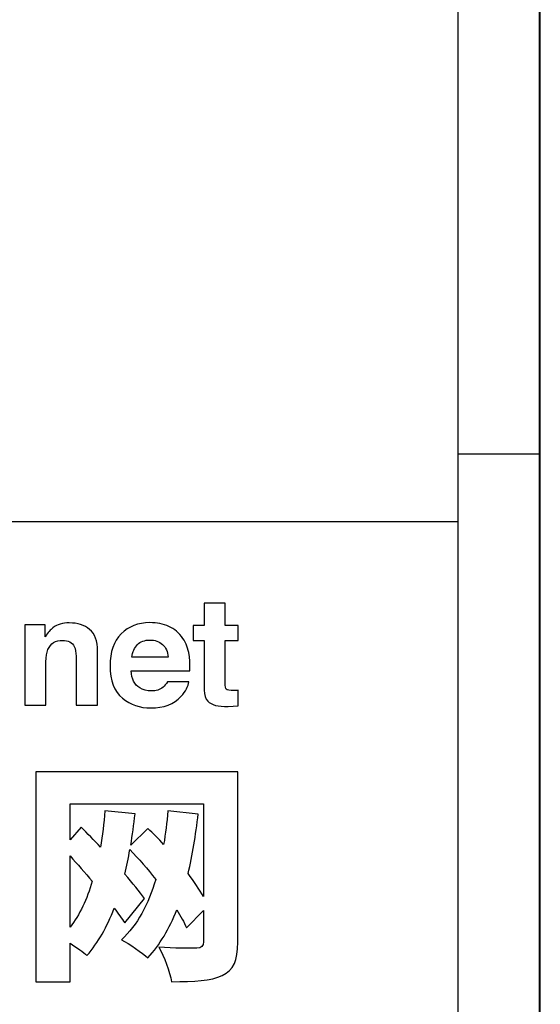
# Model space of a CAD drawing. Header units: millimetres. Extents: x 0 to 420, y 0 to 297.
# Tile 9 of 13: x 402 to 420, y 31 to 64. Entities that reach past the tile are written whole.
import ezdxf

# ---------------------------------------------------------------- set-up
doc = ezdxf.new("R2010")
doc.units = ezdxf.units.MM
doc.header["$LTSCALE"] = 23.1
doc.layers.get('0').update_dxf_attribs({"linetype": 'CONTINUOUS'})

msp = doc.modelspace()

# ---------------------------------------------------------------- linework, layer by layer
at = {"color": 7, "linetype": 'CONTINUOUS', "true_color": 0xf5f5f5}
for p, q in [((420, 0), (420, 297)), ((419.978, 0.358), (419.978, 296.671)), ((417.234, 3.102), (417.234, 293.928)), ((417.234, 49.743), (419.978, 49.743)), ((234.756, 47.473), (417.234, 47.473))]:
    msp.add_line(p, q, dxfattribs=at)
at = {"color": 7, "linetype": 'CONTINUOUS'}
for points, knots in [([(408.309, 43.458), (408.309, 43.458), (408.309, 43.963), (408.309, 43.963), (408.309, 43.963), (408.309, 43.963), (408.687, 43.963), (408.687, 43.963), (408.687, 43.963), (408.687, 43.963), (408.687, 44.719), (408.687, 44.719), (408.687, 44.719), (408.687, 44.719), (409.388, 44.719), (409.388, 44.719), (409.388, 44.719), (409.388, 44.719), (409.388, 43.963), (409.388, 43.963), (409.388, 43.963), (409.388, 43.963), (409.828, 43.963), (409.828, 43.963), (409.828, 43.963), (409.828, 43.963), (409.828, 43.458), (409.828, 43.458), (409.828, 43.458), (409.828, 43.458), (409.388, 43.458), (409.388, 43.458), (409.388, 43.458), (409.388, 43.458), (409.388, 42.026), (409.388, 42.026), (409.388, 42.026), (409.388, 41.915), (409.402, 41.846), (409.43, 41.819), (409.43, 41.819), (409.458, 41.791), (409.545, 41.777), (409.689, 41.777), (409.689, 41.777), (409.71, 41.777), (409.733, 41.778), (409.757, 41.779), (409.757, 41.779), (409.781, 41.779), (409.805, 41.781), (409.828, 41.782), (409.828, 41.782), (409.828, 41.782), (409.828, 41.253), (409.828, 41.253), (409.828, 41.253), (409.828, 41.253), (409.492, 41.24), (409.492, 41.24), (409.492, 41.24), (409.158, 41.229), (408.929, 41.287), (408.806, 41.415), (408.806, 41.415), (408.727, 41.496), (408.687, 41.621), (408.687, 41.79), (408.687, 41.79), (408.687, 41.79), (408.687, 43.458), (408.687, 43.458), (408.687, 43.458), (408.687, 43.458), (408.309, 43.458), (408.309, 43.458)], [0, 0, 0, 0, 0.05, 0.05, 0.05, 0.05, 0.1, 0.1, 0.1, 0.1, 0.15, 0.15, 0.15, 0.15, 0.2, 0.2, 0.2, 0.2, 0.25, 0.25, 0.25, 0.25, 0.3, 0.3, 0.3, 0.3, 0.35, 0.35, 0.35, 0.35, 0.4, 0.4, 0.4, 0.4, 0.45, 0.45, 0.45, 0.45, 0.5, 0.5, 0.5, 0.5, 0.55, 0.55, 0.55, 0.55, 0.6, 0.6, 0.6, 0.6, 0.65, 0.65, 0.65, 0.65, 0.7, 0.7, 0.7, 0.7, 0.75, 0.75, 0.75, 0.75, 0.8, 0.8, 0.8, 0.8, 0.85, 0.85, 0.85, 0.85, 0.9, 0.9, 0.9, 0.9, 1, 1, 1, 1]), ([(404.829, 43.832), (405.007, 43.686), (405.095, 43.442), (405.095, 43.102), (405.095, 43.102), (405.095, 43.102), (405.095, 41.278), (405.095, 41.278), (405.095, 41.278), (405.095, 41.278), (404.37, 41.278), (404.37, 41.278), (404.37, 41.278), (404.37, 41.278), (404.37, 42.926), (404.37, 42.926), (404.37, 42.926), (404.37, 43.069), (404.351, 43.178), (404.313, 43.254), (404.313, 43.254), (404.244, 43.393), (404.112, 43.463), (403.918, 43.463), (403.918, 43.463), (403.679, 43.463), (403.516, 43.361), (403.427, 43.157), (403.427, 43.157), (403.381, 43.049), (403.358, 42.912), (403.358, 42.745), (403.358, 42.745), (403.358, 42.745), (403.358, 41.278), (403.358, 41.278), (403.358, 41.278), (403.358, 41.278), (402.649, 41.278), (402.649, 41.278), (402.649, 41.278), (402.649, 41.278), (402.649, 43.983), (402.649, 43.983), (402.649, 43.983), (402.649, 43.983), (403.335, 43.983), (403.335, 43.983), (403.335, 43.983), (403.335, 43.983), (403.335, 43.587), (403.335, 43.587), (403.335, 43.587), (403.426, 43.727), (403.512, 43.827), (403.593, 43.888), (403.593, 43.888), (403.738, 43.998), (403.922, 44.052), (404.145, 44.052), (404.145, 44.052), (404.424, 44.052), (404.652, 43.979), (404.829, 43.832)], [0, 0, 0, 0, 0.058824, 0.058824, 0.058824, 0.058824, 0.117647, 0.117647, 0.117647, 0.117647, 0.176471, 0.176471, 0.176471, 0.176471, 0.235294, 0.235294, 0.235294, 0.235294, 0.294118, 0.294118, 0.294118, 0.294118, 0.352941, 0.352941, 0.352941, 0.352941, 0.411765, 0.411765, 0.411765, 0.411765, 0.470588, 0.470588, 0.470588, 0.470588, 0.529412, 0.529412, 0.529412, 0.529412, 0.588235, 0.588235, 0.588235, 0.588235, 0.647059, 0.647059, 0.647059, 0.647059, 0.705882, 0.705882, 0.705882, 0.705882, 0.764706, 0.764706, 0.764706, 0.764706, 0.823529, 0.823529, 0.823529, 0.823529, 0.882353, 0.882353, 0.882353, 0.882353, 1, 1, 1, 1]), ([(407.498, 43.933), (407.687, 43.848), (407.843, 43.714), (407.966, 43.532), (407.966, 43.532), (408.077, 43.371), (408.149, 43.184), (408.182, 42.972), (408.182, 42.972), (408.201, 42.847), (408.208, 42.668), (408.205, 42.434), (408.205, 42.434), (408.205, 42.434), (406.231, 42.434), (406.231, 42.434), (406.231, 42.434), (406.242, 42.162), (406.337, 41.971), (406.515, 41.862), (406.515, 41.862), (406.623, 41.794), (406.753, 41.76), (406.905, 41.76), (406.905, 41.76), (407.067, 41.76), (407.198, 41.801), (407.299, 41.884), (407.299, 41.884), (407.354, 41.929), (407.402, 41.991), (407.445, 42.071), (407.445, 42.071), (407.445, 42.071), (408.168, 42.071), (408.168, 42.071), (408.168, 42.071), (408.149, 41.91), (408.062, 41.747), (407.906, 41.581), (407.906, 41.581), (407.663, 41.317), (407.323, 41.186), (406.886, 41.186), (406.886, 41.186), (406.525, 41.186), (406.207, 41.297), (405.931, 41.519), (405.931, 41.519), (405.656, 41.741), (405.518, 42.103), (405.518, 42.604), (405.518, 42.604), (405.518, 43.074), (405.642, 43.433), (405.891, 43.684), (405.891, 43.684), (406.14, 43.934), (406.463, 44.06), (406.86, 44.06), (406.86, 44.06), (407.096, 44.06), (407.309, 44.017), (407.498, 43.933)], [0, 0, 0, 0, 0.058824, 0.058824, 0.058824, 0.058824, 0.117647, 0.117647, 0.117647, 0.117647, 0.176471, 0.176471, 0.176471, 0.176471, 0.235294, 0.235294, 0.235294, 0.235294, 0.294118, 0.294118, 0.294118, 0.294118, 0.352941, 0.352941, 0.352941, 0.352941, 0.411765, 0.411765, 0.411765, 0.411765, 0.470588, 0.470588, 0.470588, 0.470588, 0.529412, 0.529412, 0.529412, 0.529412, 0.588235, 0.588235, 0.588235, 0.588235, 0.647059, 0.647059, 0.647059, 0.647059, 0.705882, 0.705882, 0.705882, 0.705882, 0.764706, 0.764706, 0.764706, 0.764706, 0.823529, 0.823529, 0.823529, 0.823529, 0.882353, 0.882353, 0.882353, 0.882353, 1, 1, 1, 1]), ([(406.438, 43.321), (406.438, 43.321), (406.438, 43.321), (406.438, 43.321), (406.438, 43.321), (406.337, 43.218), (406.275, 43.078), (406.249, 42.901), (406.249, 42.901), (406.249, 42.901), (407.469, 42.901), (407.469, 42.901), (407.469, 42.901), (407.457, 43.089), (407.394, 43.232), (407.281, 43.329), (407.281, 43.329), (407.168, 43.427), (407.028, 43.475), (406.86, 43.475), (406.86, 43.475), (406.679, 43.475), (406.538, 43.424), (406.438, 43.321)], [0, 0, 0, 0, 0.142857, 0.142857, 0.142857, 0.142857, 0.285714, 0.285714, 0.285714, 0.285714, 0.428571, 0.428571, 0.428571, 0.428571, 0.571429, 0.571429, 0.571429, 0.571429, 0.714286, 0.714286, 0.714286, 0.714286, 1, 1, 1, 1]), ([(409.816, 33.294), (409.816, 32.678), (409.682, 32.362), (409.295, 32.181), (409.295, 32.181), (408.908, 31.991), (408.363, 31.967), (407.589, 31.967), (407.589, 31.967), (407.534, 32.291), (407.328, 32.828), (407.162, 33.128), (407.162, 33.128), (407.644, 33.089), (408.26, 33.097), (408.434, 33.097), (408.434, 33.097), (408.6, 33.105), (408.663, 33.16), (408.663, 33.31), (408.663, 33.31), (408.663, 33.31), (408.663, 34.361), (408.663, 34.361), (408.663, 34.361), (408.663, 34.361), (408.087, 33.784), (408.087, 33.784), (408.087, 33.784), (408.008, 33.966), (407.897, 34.179), (407.763, 34.392), (407.763, 34.392), (407.51, 33.752), (407.194, 33.207), (406.791, 32.773), (406.791, 32.773), (406.61, 32.931), (406.151, 33.247), (405.906, 33.381), (405.906, 33.381), (406.436, 33.879), (406.807, 34.574), (407.052, 35.411), (407.052, 35.411), (406.783, 35.767), (406.483, 36.106), (406.183, 36.414), (406.183, 36.414), (406.136, 36.13), (406.08, 35.853), (406.017, 35.585), (406.017, 35.585), (406.278, 35.285), (406.507, 35), (406.681, 34.771), (406.681, 34.771), (406.681, 34.771), (406.009, 33.95), (406.009, 33.95), (406.009, 33.95), (405.915, 34.092), (405.796, 34.258), (405.654, 34.44), (405.654, 34.44), (405.417, 33.816), (405.117, 33.278), (404.738, 32.852), (404.738, 32.852), (404.627, 32.955), (404.39, 33.121), (404.169, 33.263), (404.169, 33.263), (404.169, 33.263), (404.169, 31.967), (404.169, 31.967), (404.169, 31.967), (404.169, 31.967), (403.015, 31.967), (403.015, 31.967), (403.015, 31.967), (403.015, 31.967), (403.015, 39.037), (403.015, 39.037), (403.015, 39.037), (403.015, 39.037), (409.816, 39.037), (409.816, 39.037), (409.816, 39.037), (409.816, 39.037), (409.816, 33.294), (409.816, 33.294)], [0, 0, 0, 0, 0.041667, 0.041667, 0.041667, 0.041667, 0.083333, 0.083333, 0.083333, 0.083333, 0.125, 0.125, 0.125, 0.125, 0.166667, 0.166667, 0.166667, 0.166667, 0.208333, 0.208333, 0.208333, 0.208333, 0.25, 0.25, 0.25, 0.25, 0.291667, 0.291667, 0.291667, 0.291667, 0.333333, 0.333333, 0.333333, 0.333333, 0.375, 0.375, 0.375, 0.375, 0.416667, 0.416667, 0.416667, 0.416667, 0.458333, 0.458333, 0.458333, 0.458333, 0.5, 0.5, 0.5, 0.5, 0.541667, 0.541667, 0.541667, 0.541667, 0.583333, 0.583333, 0.583333, 0.583333, 0.625, 0.625, 0.625, 0.625, 0.666667, 0.666667, 0.666667, 0.666667, 0.708333, 0.708333, 0.708333, 0.708333, 0.75, 0.75, 0.75, 0.75, 0.791667, 0.791667, 0.791667, 0.791667, 0.833333, 0.833333, 0.833333, 0.833333, 0.875, 0.875, 0.875, 0.875, 0.916667, 0.916667, 0.916667, 0.916667, 1, 1, 1, 1]), ([(408.482, 37.615), (408.482, 37.615), (408.482, 37.615), (408.482, 37.615), (408.482, 37.615), (408.403, 36.896), (408.292, 36.225), (408.142, 35.609), (408.142, 35.609), (408.339, 35.34), (408.521, 35.072), (408.663, 34.835), (408.663, 34.835), (408.663, 34.835), (408.663, 37.955), (408.663, 37.955), (408.663, 37.955), (408.663, 37.955), (404.169, 37.955), (404.169, 37.955), (404.169, 37.955), (404.169, 37.955), (404.169, 36.746), (404.169, 36.746), (404.169, 36.746), (404.169, 36.746), (404.548, 37.173), (404.548, 37.173), (404.548, 37.173), (404.753, 36.959), (404.975, 36.738), (405.196, 36.501), (405.196, 36.501), (405.259, 36.896), (405.306, 37.299), (405.346, 37.725), (405.346, 37.725), (405.346, 37.725), (406.357, 37.623), (406.357, 37.623), (406.357, 37.623), (406.317, 37.26), (406.27, 36.904), (406.215, 36.564), (406.215, 36.564), (406.215, 36.564), (406.783, 37.125), (406.783, 37.125), (406.783, 37.125), (406.965, 36.959), (407.147, 36.778), (407.321, 36.588), (407.321, 36.588), (407.384, 36.951), (407.431, 37.331), (407.463, 37.718), (407.463, 37.718), (407.463, 37.718), (408.482, 37.615), (408.482, 37.615)], [0, 0, 0, 0, 0.0625, 0.0625, 0.0625, 0.0625, 0.125, 0.125, 0.125, 0.125, 0.1875, 0.1875, 0.1875, 0.1875, 0.25, 0.25, 0.25, 0.25, 0.3125, 0.3125, 0.3125, 0.3125, 0.375, 0.375, 0.375, 0.375, 0.4375, 0.4375, 0.4375, 0.4375, 0.5, 0.5, 0.5, 0.5, 0.5625, 0.5625, 0.5625, 0.5625, 0.625, 0.625, 0.625, 0.625, 0.6875, 0.6875, 0.6875, 0.6875, 0.75, 0.75, 0.75, 0.75, 0.8125, 0.8125, 0.8125, 0.8125, 0.875, 0.875, 0.875, 0.875, 1, 1, 1, 1]), ([(404.169, 33.8), (404.169, 33.8), (404.169, 33.8), (404.169, 33.8), (404.169, 33.8), (404.493, 34.218), (404.738, 34.748), (404.919, 35.348), (404.919, 35.348), (404.674, 35.64), (404.414, 35.933), (404.169, 36.201), (404.169, 36.201), (404.169, 36.201), (404.169, 33.8), (404.169, 33.8)], [0, 0, 0, 0, 0.2, 0.2, 0.2, 0.2, 0.4, 0.4, 0.4, 0.4, 0.6, 0.6, 0.6, 0.6, 1, 1, 1, 1])]:
    msp.add_open_spline(points, degree=3, knots=knots, dxfattribs=at)

doc.saveas('drawing.dxf')
